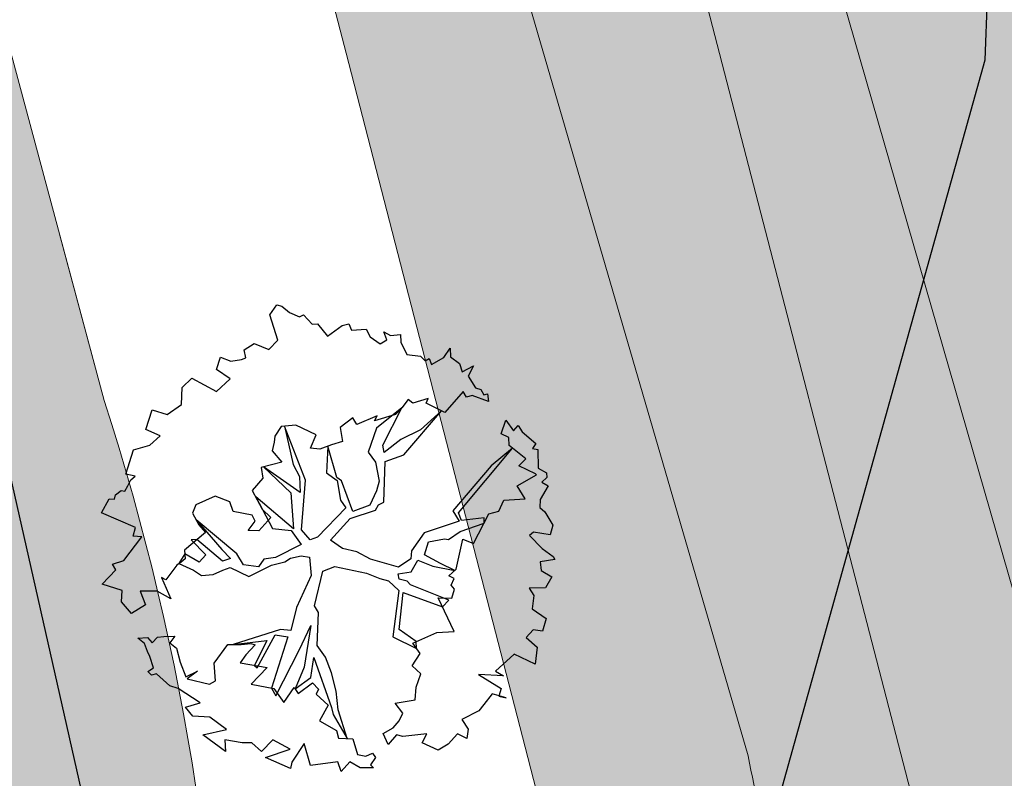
# Model space of a CAD drawing. Header units: metres. Extents: x 2643011 to 2643179, y 1217594 to 1217713.
# Tile 42 of 60: x 2643056 to 2643064, y 1217697 to 1217703. Entities that reach past the tile are written whole.
import ezdxf

# ---------------------------------------------------------------- set-up
doc = ezdxf.new("R2010")
doc.units = ezdxf.units.M
doc.linetypes.add('AUSGEZOGEN', pattern=[0])
for name, color, linetype in [('XR$1$_65373', 7, 'Continuous'), ('XR$1$_65391', 7, 'Continuous'), ('XR$1$_65397', 7, 'Continuous'), ('XR$1$_65398', 7, 'Continuous'), ('XR$1$_65411', 7, 'Continuous'), ('XR$1$_65414', 7, 'Continuous'), ('XR$1$_65415', 7, 'Continuous')]:
    doc.layers.add(name, color=color, linetype=linetype)

msp = doc.modelspace()

# ---------------------------------------------------------------- hatches: boundary and pattern name
at = {"layer": 'XR$1$_65414', "linetype": 'AUSGEZOGEN', "lineweight": 20, "true_color": 0xf0f0ea, "transparency": 33554687}
for points in [[(2643050.7536, 1217677.9891), (2643050.7536, 1217664.3658), (2643056.5158, 1217665.4652), (2643059.3266, 1217666.1316), (2643056.3076, 1217678.8649), (2643056.2704, 1217679.011), (2643056.2347, 1217679.1573), (2643056.2005, 1217679.3041), (2643056.1677, 1217679.4512), (2643056.1364, 1217679.5985), (2643056.1066, 1217679.7462), (2643056.0782, 1217679.8942), (2643056.0513, 1217680.0425), (2643056.026, 1217680.191), (2643056.0021, 1217680.3398), (2643055.9796, 1217680.4888), (2643055.9587, 1217680.638), (2643055.9393, 1217680.7874), (2643055.9213, 1217680.937), (2643055.9049, 1217681.0868), (2643055.8899, 1217681.2367), (2643055.8765, 1217681.3868), (2643055.8645, 1217681.537), (2643055.8541, 1217681.6873), (2643055.8451, 1217681.8377), (2643055.8377, 1217681.9882), (2643055.8318, 1217682.1388), (2643055.8273, 1217682.2894), (2643055.8244, 1217682.4401), (2643055.823, 1217682.5907), (2643055.823, 1217682.7414), (2643055.8246, 1217682.8921), (2643055.8277, 1217683.0427), (2643055.8323, 1217683.1933), (2643055.8384, 1217683.3439), (2643055.846, 1217683.4944), (2643055.8542, 1217683.6307), (2643055.8637, 1217683.7669), (2643055.8744, 1217683.903), (2643055.8863, 1217684.039), (2643055.8995, 1217684.1749), (2643055.9139, 1217684.3107), (2643055.9295, 1217684.4464), (2643055.9463, 1217684.5819), (2643055.9644, 1217684.7172), (2643055.9837, 1217684.8524), (2643056.0043, 1217684.9874), (2643056.026, 1217685.1222), (2643056.049, 1217685.2568), (2643056.0732, 1217685.3911), (2643056.0986, 1217685.5253), (2643056.1253, 1217685.6592), (2643056.1531, 1217685.7929), (2643056.1822, 1217685.9263), (2643056.2125, 1217686.0595), (2643056.2439, 1217686.1923), (2643056.2766, 1217686.3249), (2643056.3105, 1217686.4572), (2643056.3456, 1217686.5891), (2643056.3819, 1217686.7208), (2643056.4193, 1217686.8521), (2643056.458, 1217686.983), (2643056.4978, 1217687.1136), (2643056.5389, 1217687.2439), (2643056.5811, 1217687.3737), (2643056.6245, 1217687.5032), (2643056.669, 1217687.6323), (2643056.7187, 1217687.809), (2643056.7668, 1217687.9862), (2643056.8134, 1217688.1638), (2643056.8585, 1217688.3417), (2643056.902, 1217688.5201), (2643056.944, 1217688.6988), (2643056.9844, 1217688.8779), (2643057.0232, 1217689.0574), (2643057.0605, 1217689.2372), (2643057.0962, 1217689.4172), (2643057.1303, 1217689.5976), (2643057.1629, 1217689.7783), (2643057.1939, 1217689.9593), (2643057.2234, 1217690.1405), (2643057.2512, 1217690.322), (2643057.2775, 1217690.5037), (2643057.3022, 1217690.6856), (2643057.3253, 1217690.8678), (2643057.3468, 1217691.0501), (2643057.3667, 1217691.2326), (2643057.3851, 1217691.4153), (2643057.4018, 1217691.5981), (2643057.417, 1217691.7811), (2643057.4305, 1217691.9642), (2643057.4425, 1217692.1474), (2643057.4529, 1217692.3307), (2643057.4617, 1217692.5141), (2643057.4689, 1217692.6975), (2643057.4745, 1217692.8811), (2643057.4785, 1217693.0646), (2643057.4809, 1217693.2482), (2643057.4816, 1217693.4675), (2643057.4801, 1217693.6868), (2643057.4763, 1217693.906), (2643057.4702, 1217694.1252), (2643057.4618, 1217694.3443), (2643057.4512, 1217694.5634), (2643057.4383, 1217694.7823), (2643057.4231, 1217695.001), (2643057.4057, 1217695.2196), (2643057.386, 1217695.438), (2643057.364, 1217695.6562), (2643057.3398, 1217695.8742), (2643057.3133, 1217696.0919), (2643057.2846, 1217696.3093), (2643057.2536, 1217696.5263), (2643057.2203, 1217696.7431), (2643057.1848, 1217696.9595), (2643057.1471, 1217697.1755), (2643057.1071, 1217697.3911), (2643057.0649, 1217697.6063), (2643057.0205, 1217697.8211), (2643056.9739, 1217698.0353), (2643056.925, 1217698.2491), (2643056.8739, 1217698.4624), (2643056.8206, 1217698.6751), (2643056.7651, 1217698.8872), (2643056.7074, 1217699.0988), (2643056.6475, 1217699.3097), (2643056.5855, 1217699.5201), (2643056.5212, 1217699.7297), (2643056.4548, 1217699.9387), (2643052.8965, 1217713.1871), (2643050.7536, 1217713.1871), (2643050.7536, 1217711.5257), (2643054.0575, 1217699.227), (2643054.1173, 1217699.0411), (2643054.1751, 1217698.8546), (2643054.2309, 1217698.6675), (2643054.2848, 1217698.4798), (2643054.3368, 1217698.2915), (2643054.3867, 1217698.1027), (2643054.4347, 1217697.9134), (2643054.4806, 1217697.7236), (2643054.5246, 1217697.5334), (2643054.5666, 1217697.3427), (2643054.6066, 1217697.1515), (2643054.6446, 1217696.96), (2643054.6805, 1217696.768), (2643054.7145, 1217696.5757), (2643054.7464, 1217696.3831), (2643054.7763, 1217696.1901), (2643054.8042, 1217695.9968), (2643054.83, 1217695.8032), (2643054.8539, 1217695.6094), (2643054.8756, 1217695.4154), (2643054.8954, 1217695.2211), (2643054.9131, 1217695.0266), (2643054.9288, 1217694.832), (2643054.9424, 1217694.6372), (2643054.954, 1217694.4422), (2643054.9635, 1217694.2472), (2643054.971, 1217694.052), (2643054.9765, 1217693.8568), (2643054.9799, 1217693.6616), (2643054.9812, 1217693.4663), (2643054.9805, 1217693.271), (2643054.9785, 1217693.1113), (2643054.975, 1217692.9516), (2643054.9702, 1217692.792), (2643054.9641, 1217692.6324), (2643054.9565, 1217692.4729), (2643054.9476, 1217692.3134), (2643054.9373, 1217692.154), (2643054.9257, 1217691.9947), (2643054.9127, 1217691.8356), (2643054.8983, 1217691.6765), (2643054.8826, 1217691.5175), (2643054.8655, 1217691.3588), (2643054.847, 1217691.2001), (2643054.8272, 1217691.0416), (2643054.806, 1217690.8833), (2643054.7835, 1217690.7252), (2643054.7596, 1217690.5673), (2643054.7344, 1217690.4096), (2643054.7078, 1217690.2521), (2643054.6798, 1217690.0948), (2643054.6505, 1217689.9378), (2643054.6199, 1217689.7811), (2643054.5879, 1217689.6246), (2643054.5546, 1217689.4684), (2643054.5199, 1217689.3125), (2643054.484, 1217689.1569), (2643054.4466, 1217689.0016), (2643054.408, 1217688.8466), (2643054.368, 1217688.692), (2643054.3267, 1217688.5377), (2643054.2841, 1217688.3838), (2643054.264, 1217688.322), (2643054.2441, 1217688.2601), (2643054.2243, 1217688.1982), (2643054.2046, 1217688.1362), (2643054.1849, 1217688.0742), (2643054.1654, 1217688.0122), (2643054.146, 1217687.9502), (2643054.1266, 1217687.8881), (2643054.1074, 1217687.826), (2643054.0882, 1217687.7639), (2643054.0692, 1217687.7017), (2643054.0502, 1217687.6395), (2643054.0313, 1217687.5773), (2643054.0126, 1217687.5151), (2643053.9939, 1217687.4528), (2643053.9753, 1217687.3905), (2643053.9568, 1217687.3282), (2643053.9385, 1217687.2658), (2643053.9202, 1217687.2034), (2643053.902, 1217687.141), (2643053.8839, 1217687.0786), (2643053.8659, 1217687.0161), (2643053.848, 1217686.9536), (2643053.8302, 1217686.8911), (2643053.8125, 1217686.8285), (2643053.7949, 1217686.7659), (2643053.7773, 1217686.7033), (2643053.7599, 1217686.6407), (2643053.7426, 1217686.578), (2643053.7254, 1217686.5153), (2643053.7082, 1217686.4526), (2643051.5081, 1217680.1305), (2643051.4988, 1217680.1085), (2643051.4896, 1217680.0865), (2643051.4805, 1217680.0646), (2643051.4714, 1217680.0425), (2643051.4623, 1217680.0205), (2643051.4533, 1217679.9984), (2643051.4443, 1217679.9764), (2643051.4354, 1217679.9543), (2643051.4266, 1217679.9322), (2643051.4178, 1217679.91), (2643051.4091, 1217679.8878), (2643051.4004, 1217679.8657), (2643051.3918, 1217679.8435), (2643051.3832, 1217679.8212), (2643051.3746, 1217679.799), (2643051.3662, 1217679.7767), (2643051.3577, 1217679.7544), (2643051.3494, 1217679.7321), (2643051.3411, 1217679.7098), (2643051.3328, 1217679.6875), (2643051.3246, 1217679.6651), (2643051.3164, 1217679.6427), (2643051.3083, 1217679.6203), (2643051.3003, 1217679.5979), (2643051.2923, 1217679.5755), (2643051.2844, 1217679.553), (2643051.2765, 1217679.5305), (2643051.2686, 1217679.508), (2643051.2608, 1217679.4855), (2643051.2531, 1217679.463), (2643051.2454, 1217679.4404)], [(2643069.6018, 1217656.0079), (2643075.7847, 1217657.1319), (2643075.0737, 1217660.1772), (2643064.2675, 1217706.5138), (2643062.7113, 1217713.1871), (2643055.8665, 1217713.1871), (2643063.3023, 1217684.361), (2643067.5167, 1217665.8225), (2643069.3293, 1217657.5902)]]:
    msp.add_hatch(color=7, dxfattribs=at).paths.add_polyline_path(points)

# ---------------------------------------------------------------- linework, layer by layer
at = {"layer": 'XR$1$_65373', "color": 3, "linetype": 'AUSGEZOGEN', "lineweight": 20, "transparency": 33554687}
msp.add_line((2643057.2157, 1217713.1871), (2643061.9505, 1217696.9041), dxfattribs=at)
msp.add_arc((2643067.6685, 1217697.9547), 5.8137, 190.41056, 209.82667, dxfattribs=at)
at = {"layer": 'XR$1$_65391', "color": 6, "linetype": 'AUSGEZOGEN', "lineweight": 20, "transparency": 33554687}
msp.add_line((2643059.9382, 1217713.1871), (2643067.0538, 1217688.4259), dxfattribs=at)
at = {"layer": 'XR$1$_65397', "color": 12, "linetype": 'AUSGEZOGEN', "lineweight": 25, "transparency": 33554687}
for p, q in [((2643064.0069, 1217703.8448), (2643063.9714, 1217702.8476)), ((2643063.9714, 1217702.8476), (2643061.8304, 1217695.1727)), ((2643055.4622, 1217700.1269), (2643056.8911, 1217693.8143))]:
    msp.add_line(p, q, dxfattribs=at)
at = {"layer": 'XR$1$_65398', "color": 250, "linetype": 'AUSGEZOGEN', "lineweight": -3, "transparency": 33554687}
for p, q in [((2643057.8681, 1217700.6715), (2643057.9267, 1217700.7564)), ((2643057.9267, 1217700.7564), (2643057.9691, 1217700.7464)), ((2643057.9351, 1217700.4536), (2643057.8681, 1217700.6715)), ((2643057.9691, 1217700.7464), (2643058.0369, 1217700.691)), ((2643058.0369, 1217700.691), (2643058.1214, 1217700.6537)), ((2643058.1214, 1217700.6537), (2643058.1553, 1217700.6716)), ((2643058.1553, 1217700.6716), (2643058.2297, 1217700.5919)), ((2643058.2297, 1217700.5919), (2643058.2761, 1217700.5947)), ((2643058.2761, 1217700.5947), (2643058.3602, 1217700.4878)), ((2643058.3602, 1217700.4878), (2643058.4841, 1217700.5809)), ((2643058.4841, 1217700.5809), (2643058.5419, 1217700.5944)), ((2643058.5419, 1217700.5944), (2643058.5638, 1217700.5411)), ((2643058.5638, 1217700.5411), (2643058.6895, 1217700.5487)), ((2643058.6895, 1217700.5487), (2643058.7233, 1217700.4846)), ((2643058.8668, 1217700.4584), (2643058.8421, 1217700.5257)), ((2643058.8421, 1217700.5257), (2643058.8965, 1217700.4957)), ((2643058.8965, 1217700.4957), (2643058.9838, 1217700.5031)), ((2643058.9838, 1217700.5031), (2643058.9851, 1217700.439)), ((2643057.6479, 1217700.3716), (2643057.7328, 1217700.4272)), ((2643057.7328, 1217700.4272), (2643057.858, 1217700.3743)), ((2643057.858, 1217700.3743), (2643057.9351, 1217700.4536)), ((2643058.7233, 1217700.4846), (2643058.8101, 1217700.4223)), ((2643058.8101, 1217700.4223), (2643058.8668, 1217700.4584)), ((2643058.9851, 1217700.439), (2643059.0369, 1217700.3319)), ((2643057.6622, 1217700.3035), (2643057.6479, 1217700.3716)), ((2643059.0369, 1217700.3319), (2643059.1527, 1217700.3173)), ((2643059.3521, 1217700.3082), (2643059.4079, 1217700.387)), ((2643059.4079, 1217700.387), (2643059.4089, 1217700.3118)), ((2643057.412, 1217700.204), (2643057.4476, 1217700.3092)), ((2643057.4476, 1217700.3092), (2643057.5363, 1217700.2757)), ((2643057.5363, 1217700.2757), (2643057.6258, 1217700.2905)), ((2643057.6258, 1217700.2905), (2643057.6622, 1217700.3035)), ((2643059.1527, 1217700.3173), (2643059.1945, 1217700.2791)), ((2643059.1945, 1217700.2791), (2643059.2283, 1217700.297)), ((2643059.2283, 1217700.297), (2643059.2477, 1217700.2485)), ((2643059.2477, 1217700.2485), (2643059.3521, 1217700.3082)), ((2643059.4089, 1217700.3118), (2643059.4877, 1217700.2561)), ((2643059.4877, 1217700.2561), (2643059.5082, 1217700.1851)), ((2643057.5291, 1217700.1252), (2643057.412, 1217700.204)), ((2643059.5082, 1217700.1851), (2643059.606, 1217700.2367)), ((2643059.606, 1217700.2367), (2643059.5603, 1217700.1477)), ((2643057.1196, 1217700.0498), (2643057.2015, 1217700.1316)), ((2643057.2015, 1217700.1316), (2643057.4136, 1217700.0164)), ((2643057.4136, 1217700.0164), (2643057.5291, 1217700.1252)), ((2643059.5603, 1217700.1477), (2643059.6242, 1217700.047)), ((2643057.1147, 1217699.9067), (2643057.1196, 1217700.0498)), ((2643059.5167, 1217700.0166), (2643059.3623, 1217699.8379)), ((2643059.5471, 1217699.9678), (2643059.5167, 1217700.0166)), ((2643059.6242, 1217700.047), (2643059.6703, 1217700.0328)), ((2643059.6703, 1217700.0328), (2643059.6945, 1217699.9868)), ((2643059.6945, 1217699.9868), (2643059.7261, 1217699.9973)), ((2643059.7261, 1217699.9973), (2643059.7342, 1217699.9321)), ((2643059.0489, 1217699.9491), (2643058.9954, 1217699.8777)), ((2643059.0881, 1217699.9157), (2643059.0489, 1217699.9491)), ((2643059.218, 1217699.9564), (2643059.0881, 1217699.9157)), ((2643059.2024, 1217699.9157), (2643059.218, 1217699.9564)), ((2643059.3623, 1217699.8379), (2643059.2024, 1217699.9157)), ((2643059.5938, 1217699.9816), (2643059.5471, 1217699.9678)), ((2643059.7342, 1217699.9321), (2643059.5938, 1217699.9816)), ((2643056.8108, 1217699.6924), (2643056.8628, 1217699.8603)), ((2643056.8628, 1217699.8603), (2643056.9919, 1217699.8203)), ((2643056.9919, 1217699.8203), (2643057.1147, 1217699.9067)), ((2643058.9954, 1217699.8777), (2643058.7786, 1217699.7031)), ((2643058.8331, 1217699.5589), (2643058.9954, 1217699.8777)), ((2643058.9954, 1217699.8777), (2643058.9392, 1217699.8202)), ((2643059.0127, 1217699.476), (2643059.3332, 1217699.8521)), ((2643059.3332, 1217699.8521), (2643059.1528, 1217699.6904)), ((2643058.5763, 1217699.791), (2643058.4687, 1217699.708)), ((2643058.6112, 1217699.7337), (2643058.5763, 1217699.791)), ((2643058.7831, 1217699.8089), (2643058.6112, 1217699.7337)), ((2643058.9392, 1217699.8202), (2643058.7626, 1217699.7657)), ((2643058.7626, 1217699.7657), (2643058.7831, 1217699.8089)), ((2643059.8422, 1217699.654), (2643059.8831, 1217699.7728)), ((2643059.8831, 1217699.7728), (2643059.9467, 1217699.6813)), ((2643056.9323, 1217699.6376), (2643056.8108, 1217699.6924)), ((2643057.9651, 1217699.7173), (2643057.9112, 1217699.6349)), ((2643058.0901, 1217699.7292), (2643057.9651, 1217699.7173)), ((2643058.1735, 1217699.2605), (2643057.9944, 1217699.7201)), ((2643057.9944, 1217699.7201), (2643058.0668, 1217699.3926)), ((2643058.2629, 1217699.6474), (2643058.0901, 1217699.7292)), ((2643058.4687, 1217699.708), (2643058.4884, 1217699.5887)), ((2643058.7786, 1217699.7031), (2643058.7085, 1217699.4994)), ((2643059.1528, 1217699.6904), (2643058.9866, 1217699.6074)), ((2643059.9467, 1217699.6813), (2643059.9886, 1217699.725)), ((2643059.9886, 1217699.725), (2643060.0221, 1217699.6731)), ((2643060.0221, 1217699.6731), (2643060.1397, 1217699.573)), ((2643056.8442, 1217699.5587), (2643056.9323, 1217699.6376)), ((2643057.9056, 1217699.5841), (2643057.8865, 1217699.5091)), ((2643057.9112, 1217699.6349), (2643057.9056, 1217699.5841)), ((2643058.2159, 1217699.5315), (2643058.2629, 1217699.6474)), ((2643058.4884, 1217699.5887), (2643058.3949, 1217699.561)), ((2643058.9866, 1217699.6074), (2643058.8448, 1217699.4956)), ((2643059.9077, 1217699.6236), (2643059.8422, 1217699.654)), ((2643059.9116, 1217699.5547), (2643059.9077, 1217699.6236)), ((2643060.1397, 1217699.573), (2643060.1089, 1217699.529)), ((2643056.64, 1217699.3105), (2643056.704, 1217699.5172)), ((2643056.704, 1217699.5172), (2643056.8442, 1217699.5587)), ((2643057.8865, 1217699.5091), (2643057.9698, 1217699.4125)), ((2643058.2955, 1217699.524), (2643058.2159, 1217699.5315)), ((2643058.3949, 1217699.561), (2643058.2955, 1217699.524)), ((2643058.3643, 1217699.5496), (2643058.3524, 1217699.3224)), ((2643058.4388, 1217699.2815), (2643058.3643, 1217699.5496)), ((2643058.7085, 1217699.4994), (2643058.7696, 1217699.4127)), ((2643058.8448, 1217699.4956), (2643058.8331, 1217699.5589)), ((2643059.4792, 1217698.9807), (2643059.9389, 1217699.5325)), ((2643059.9389, 1217699.5325), (2643059.7583, 1217699.3827)), ((2643060.0521, 1217699.4404), (2643059.9116, 1217699.5547)), ((2643060.1089, 1217699.529), (2643060.1561, 1217699.5214)), ((2643060.1561, 1217699.5214), (2643060.159, 1217699.3608)), ((2643057.9698, 1217699.4125), (2643057.793, 1217699.3672)), ((2643058.7696, 1217699.4127), (2643058.8012, 1217699.2502)), ((2643058.8411, 1217699.0721), (2643058.8532, 1217699.4182)), ((2643058.8532, 1217699.4182), (2643059.0127, 1217699.476)), ((2643059.9923, 1217699.381), (2643060.0521, 1217699.4404)), ((2643057.793, 1217699.3672), (2643057.8077, 1217699.2777)), ((2643058.1275, 1217699.1544), (2643057.814, 1217699.3726)), ((2643057.814, 1217699.3726), (2643058.0476, 1217699.1509)), ((2643058.0668, 1217699.3926), (2643058.1203, 1217699.2911)), ((2643058.3524, 1217699.3224), (2643058.4418, 1217699.2553)), ((2643059.7583, 1217699.3827), (2643059.4311, 1217698.9987)), ((2643060.1368, 1217699.3121), (2643059.9923, 1217699.381)), ((2643060.159, 1217699.3608), (2643060.2288, 1217699.322)), ((2643060.2288, 1217699.322), (2643060.2334, 1217699.2812)), ((2643056.7186, 1217699.2932), (2643056.64, 1217699.3105)), ((2643056.6544, 1217699.21), (2643056.6808, 1217699.2625)), ((2643056.6808, 1217699.2625), (2643056.7186, 1217699.2932)), ((2643057.8077, 1217699.2777), (2643057.7184, 1217699.1719)), ((2643058.1203, 1217699.2911), (2643058.1275, 1217699.1544)), ((2643058.1381, 1217698.8357), (2643058.1735, 1217699.2605)), ((2643058.481, 1217699.2543), (2643058.4388, 1217699.2815)), ((2643058.4418, 1217699.2553), (2643058.4717, 1217699.0873)), ((2643058.5765, 1217698.9912), (2643058.481, 1217699.2543)), ((2643058.8012, 1217699.2502), (2643058.7792, 1217699.1691)), ((2643059.9783, 1217699.2115), (2643060.1449, 1217699.3055)), ((2643060.1449, 1217699.3055), (2643060.1368, 1217699.3121)), ((2643060.2334, 1217699.2812), (2643060.189, 1217699.2423)), ((2643060.189, 1217699.2423), (2643060.2441, 1217699.2111)), ((2643056.5497, 1217699.1332), (2643056.5996, 1217699.1703)), ((2643056.5996, 1217699.1703), (2643056.6303, 1217699.1649)), ((2643056.6303, 1217699.1649), (2643056.6544, 1217699.21)), ((2643057.7184, 1217699.1719), (2643057.8031, 1217699.0112)), ((2643058.0476, 1217699.1509), (2643058.0695, 1217698.8428)), ((2643058.7792, 1217699.1691), (2643058.7207, 1217699.0456)), ((2643060.0473, 1217699.1012), (2643059.9783, 1217699.2115)), ((2643060.2441, 1217699.2111), (2643060.1763, 1217699.0936)), ((2643056.4302, 1217698.9791), (2643056.4961, 1217699.1002)), ((2643056.4961, 1217699.1002), (2643056.5414, 1217699.0963)), ((2643056.5414, 1217699.0963), (2643056.5497, 1217699.1332)), ((2643057.4023, 1217699.1241), (2643057.2371, 1217699.0478)), ((2643057.5256, 1217699.0748), (2643057.4023, 1217699.1241)), ((2643057.5536, 1217698.9923), (2643057.5256, 1217699.0748)), ((2643058.0695, 1217698.8428), (2643057.7477, 1217699.1163)), ((2643057.7477, 1217699.1163), (2643057.8904, 1217698.8456)), ((2643058.4717, 1217699.0873), (2643058.5159, 1217699.0241)), ((2643058.7952, 1217699.0479), (2643058.8411, 1217699.0721)), ((2643059.8229, 1217698.9937), (2643059.8661, 1217699.0875)), ((2643059.8661, 1217699.0875), (2643060.0473, 1217699.1012)), ((2643060.1763, 1217699.0936), (2643060.1729, 1217699.0269)), ((2643057.2371, 1217699.0478), (2643057.2087, 1217698.9788)), ((2643057.7162, 1217698.9592), (2643057.5536, 1217698.9923)), ((2643057.8031, 1217699.0112), (2643057.8767, 1217698.9419)), ((2643058.5159, 1217699.0241), (2643058.2744, 1217698.7733)), ((2643058.5539, 1217698.9314), (2643058.7699, 1217699.0021)), ((2643058.7207, 1217699.0456), (2643058.5765, 1217698.9912)), ((2643058.7699, 1217699.0021), (2643058.7952, 1217699.0479)), ((2643059.4311, 1217698.9987), (2643059.485, 1217698.9082)), ((2643059.7372, 1217698.9717), (2643059.8229, 1217698.9937)), ((2643060.1729, 1217699.0269), (2643060.214, 1217698.9899)), ((2643060.214, 1217698.9899), (2643060.2849, 1217698.8759)), ((2643056.7219, 1217698.8564), (2643056.4302, 1217698.9791)), ((2643057.2087, 1217698.9788), (2643057.2622, 1217698.8773)), ((2643057.5865, 1217698.6313), (2643057.2399, 1217698.9196)), ((2643057.2399, 1217698.9196), (2643057.4592, 1217698.6677)), ((2643057.683, 1217698.8289), (2643057.743, 1217698.9084)), ((2643057.743, 1217698.9084), (2643057.7162, 1217698.9592)), ((2643057.8767, 1217698.9419), (2643057.7747, 1217698.8279)), ((2643058.3862, 1217698.7457), (2643058.5539, 1217698.9314)), ((2643059.485, 1217698.9082), (2643059.1847, 1217698.81)), ((2643059.5038, 1217698.9135), (2643059.4792, 1217698.9807)), ((2643059.6964, 1217698.9378), (2643059.5038, 1217698.9135)), ((2643059.607, 1217698.7177), (2643059.7372, 1217698.9717)), ((2643059.6967, 1217698.8927), (2643059.6964, 1217698.9378)), ((2643056.7027, 1217698.7815), (2643056.7219, 1217698.8564)), ((2643057.2622, 1217698.8773), (2643057.3173, 1217698.8137)), ((2643057.7747, 1217698.8279), (2643057.683, 1217698.8289)), ((2643057.8904, 1217698.8456), (2643058.0509, 1217698.8283)), ((2643058.0509, 1217698.8283), (2643058.1347, 1217698.7104)), ((2643058.2108, 1217698.7505), (2643058.1381, 1217698.8357)), ((2643059.3943, 1217698.7522), (2643059.493, 1217698.8197)), ((2643059.493, 1217698.8197), (2643059.6967, 1217698.8927)), ((2643060.1182, 1217698.8143), (2643060.084, 1217698.7855)), ((2643060.2598, 1217698.7917), (2643060.1182, 1217698.8143)), ((2643060.2849, 1217698.8759), (2643060.2598, 1217698.7917)), ((2643056.6229, 1217698.5726), (2643056.775, 1217698.7763)), ((2643056.775, 1217698.7763), (2643056.7027, 1217698.7815)), ((2643057.3173, 1217698.8137), (2643057.1386, 1217698.6608)), ((2643057.2457, 1217698.7524), (2643057.1953, 1217698.7494)), ((2643057.1953, 1217698.7494), (2643057.3215, 1217698.6213)), ((2643057.4644, 1217698.567), (2643057.2457, 1217698.7524)), ((2643058.2744, 1217698.7733), (2643058.2108, 1217698.7505)), ((2643058.4886, 1217698.6746), (2643058.3862, 1217698.7457)), ((2643059.1847, 1217698.81), (2643059.0774, 1217698.6562)), ((2643059.1869, 1217698.6213), (2643059.2212, 1217698.732)), ((2643059.2212, 1217698.732), (2643059.3581, 1217698.7594)), ((2643059.3581, 1217698.7594), (2643059.3943, 1217698.7522)), ((2643059.4572, 1217698.4982), (2643059.5158, 1217698.7561)), ((2643059.5158, 1217698.7561), (2643059.607, 1217698.7177)), ((2643060.084, 1217698.7855), (2643060.1915, 1217698.6753)), ((2643057.1386, 1217698.6608), (2643057.1444, 1217698.5882)), ((2643057.4592, 1217698.6677), (2643057.5317, 1217698.5916)), ((2643058.1347, 1217698.7104), (2643057.9165, 1217698.5999)), ((2643058.6108, 1217698.6479), (2643058.4886, 1217698.6746)), ((2643058.7264, 1217698.5838), (2643058.6108, 1217698.6479)), ((2643059.0774, 1217698.6562), (2643059.071, 1217698.5864)), ((2643060.1915, 1217698.6753), (2643060.2865, 1217698.6065)), ((2643056.5258, 1217698.543), (2643056.6229, 1217698.5726)), ((2643057.141, 1217698.6307), (2643057.0918, 1217698.5463)), ((2643057.1444, 1217698.5882), (2643057.1114, 1217698.56)), ((2643057.2636, 1217698.5584), (2643057.141, 1217698.6307)), ((2643057.3215, 1217698.6213), (2643057.2636, 1217698.5584)), ((2643057.5317, 1217698.5916), (2643057.4644, 1217698.567)), ((2643057.6423, 1217698.5372), (2643057.5865, 1217698.6313)), ((2643057.816, 1217698.5856), (2643057.771, 1217698.5186)), ((2643057.9165, 1217698.5999), (2643057.816, 1217698.5856)), ((2643057.9967, 1217698.562), (2643058.0456, 1217698.5923)), ((2643058.0456, 1217698.5923), (2643058.1361, 1217698.6139)), ((2643058.1361, 1217698.6139), (2643058.2073, 1217698.602)), ((2643058.2073, 1217698.602), (2643058.2198, 1217698.4464)), ((2643058.9674, 1217698.5163), (2643058.7264, 1217698.5838)), ((2643059.071, 1217698.5864), (2643058.9674, 1217698.5163)), ((2643059.0752, 1217698.4759), (2643059.1311, 1217698.5749)), ((2643059.1311, 1217698.5749), (2643059.2599, 1217698.5239)), ((2643059.3236, 1217698.5466), (2643059.1869, 1217698.6213)), ((2643060.2998, 1217698.5811), (2643060.175, 1217698.5632)), ((2643060.175, 1217698.5632), (2643060.1827, 1217698.487)), ((2643060.2865, 1217698.6065), (2643060.2998, 1217698.5811)), ((2643056.4373, 1217698.3713), (2643056.5526, 1217698.4923)), ((2643056.5526, 1217698.4923), (2643056.5258, 1217698.543)), ((2643057.0753, 1217698.5347), (2643056.9796, 1217698.4086)), ((2643057.1114, 1217698.56), (2643057.0753, 1217698.5347)), ((2643057.0918, 1217698.5463), (2643057.2174, 1217698.4908)), ((2643057.2174, 1217698.4908), (2643057.2843, 1217698.4458)), ((2643057.3831, 1217698.4546), (2643057.4654, 1217698.4918)), ((2643057.4654, 1217698.4918), (2643057.5291, 1217698.5146)), ((2643057.5291, 1217698.5146), (2643057.689, 1217698.4368)), ((2643057.771, 1217698.5186), (2643057.6423, 1217698.5372)), ((2643057.689, 1217698.4368), (2643057.8818, 1217698.5338)), ((2643057.8818, 1217698.5338), (2643057.9967, 1217698.562)), ((2643058.2486, 1217698.1867), (2643058.3192, 1217698.4834)), ((2643058.3192, 1217698.4834), (2643058.4229, 1217698.5211)), ((2643058.4229, 1217698.5211), (2643058.6923, 1217698.4639)), ((2643059.2599, 1217698.5239), (2643059.4465, 1217698.4888)), ((2643059.4465, 1217698.4888), (2643059.3236, 1217698.5466)), ((2643059.3948, 1217698.4437), (2643059.4572, 1217698.4982)), ((2643060.1827, 1217698.487), (2643060.2761, 1217698.4328)), ((2643056.9796, 1217698.4086), (2643056.9432, 1217698.428)), ((2643056.9432, 1217698.428), (2643057.0216, 1217698.247)), ((2643057.2843, 1217698.4458), (2643057.3831, 1217698.4546)), ((2643058.2198, 1217698.4464), (2643058.095, 1217698.1706)), ((2643058.6923, 1217698.4639), (2643058.8063, 1217698.4206)), ((2643058.8063, 1217698.4206), (2643058.8819, 1217698.4002)), ((2643058.8819, 1217698.4002), (2643058.9693, 1217698.3166)), ((2643058.9643, 1217698.4607), (2643059.0752, 1217698.4759)), ((2643058.9714, 1217698.415), (2643058.9643, 1217698.4607)), ((2643059.0408, 1217698.3975), (2643058.9714, 1217698.415)), ((2643059.069, 1217698.3645), (2643059.0408, 1217698.3975)), ((2643059.44, 1217698.4196), (2643059.3948, 1217698.4437)), ((2643059.4155, 1217698.3635), (2643059.44, 1217698.4196)), ((2643060.2761, 1217698.4328), (2643060.222, 1217698.3393)), ((2643056.6071, 1217698.3157), (2643056.4373, 1217698.3713)), ((2643056.603, 1217698.2209), (2643056.6071, 1217698.3157)), ((2643056.9072, 1217698.3118), (2643056.7612, 1217698.3104)), ((2643056.7612, 1217698.3104), (2643056.8071, 1217698.1941)), ((2643057.0216, 1217698.247), (2643056.9072, 1217698.3118)), ((2643058.9693, 1217698.3166), (2643058.9179, 1217697.922)), ((2643059.3969, 1217698.2348), (2643059.069, 1217698.3645)), ((2643059.4444, 1217698.3293), (2643059.4155, 1217698.3635)), ((2643059.4204, 1217698.2518), (2643059.4444, 1217698.3293)), ((2643060.222, 1217698.3393), (2643060.0827, 1217698.3369)), ((2643060.0827, 1217698.3369), (2643060.1213, 1217698.2754)), ((2643058.9722, 1217697.983), (2643059.0063, 1217698.299)), ((2643059.0063, 1217698.299), (2643059.3406, 1217698.1786)), ((2643059.4412, 1217697.9663), (2643059.3042, 1217698.2554)), ((2643059.3042, 1217698.2554), (2643059.4204, 1217698.2518)), ((2643059.3406, 1217698.1786), (2643059.3969, 1217698.2348)), ((2643060.1213, 1217698.2754), (2643060.1067, 1217698.1597)), ((2643056.6883, 1217698.1207), (2643056.603, 1217698.2209)), ((2643056.8071, 1217698.1941), (2643056.6883, 1217698.1207)), ((2643058.095, 1217698.1706), (2643058.046, 1217697.9765)), ((2643058.2841, 1217698.1282), (2643058.2486, 1217698.1867)), ((2643060.1067, 1217698.1597), (2643060.2258, 1217698.0773)), ((2643058.2706, 1217697.8463), (2643058.2841, 1217698.1282)), ((2643060.2258, 1217698.0773), (2643060.1963, 1217697.9691)), ((2643057.9597, 1217697.985), (2643057.556, 1217697.856)), ((2643058.046, 1217697.9765), (2643057.9597, 1217697.985)), ((2643058.1175, 1217697.8087), (2643058.2187, 1217698.0181)), ((2643058.2187, 1217698.0181), (2643058.1615, 1217697.6637)), ((2643059.1179, 1217697.8823), (2643058.9722, 1217697.983)), ((2643060.1148, 1217697.9802), (2643060.0557, 1217697.9166)), ((2643060.1963, 1217697.9691), (2643060.1148, 1217697.9802)), ((2643056.7405, 1217697.9104), (2643056.8241, 1217697.9159)), ((2643056.7971, 1217697.8646), (2643056.7405, 1217697.9104)), ((2643056.8241, 1217697.9159), (2643056.8629, 1217697.8715)), ((2643056.8629, 1217697.8715), (2643056.9096, 1217697.9177)), ((2643056.9096, 1217697.9177), (2643056.9644, 1217697.925)), ((2643056.9644, 1217697.925), (2643057.0567, 1217697.9258)), ((2643057.0567, 1217697.9258), (2643057.0145, 1217697.8711)), ((2643057.556, 1217697.856), (2643057.8426, 1217697.8908)), ((2643057.8426, 1217697.8908), (2643057.7365, 1217697.6779)), ((2643057.7602, 1217697.6574), (2643057.9142, 1217697.9394)), ((2643058.0216, 1217697.9203), (2643057.8824, 1217697.483)), ((2643057.9142, 1217697.9394), (2643058.0216, 1217697.9203)), ((2643058.9179, 1217697.922), (2643059.1211, 1217697.8204)), ((2643059.0877, 1217697.8664), (2643059.2941, 1217697.9582)), ((2643059.2941, 1217697.9582), (2643059.4412, 1217697.9663)), ((2643060.0557, 1217697.9166), (2643060.1498, 1217697.8319)), ((2643056.8224, 1217697.7961), (2643056.7971, 1217697.8646)), ((2643057.0145, 1217697.8711), (2643057.0711, 1217697.8253)), ((2643057.0711, 1217697.8253), (2643057.1018, 1217697.7056)), ((2643057.3934, 1217697.6972), (2643057.5091, 1217697.8555)), ((2643057.5091, 1217697.8555), (2643057.6227, 1217697.8567)), ((2643057.6227, 1217697.8567), (2643057.7044, 1217697.8658)), ((2643057.7432, 1217697.8538), (2643057.6631, 1217697.7684)), ((2643057.7044, 1217697.8658), (2643057.7432, 1217697.8538)), ((2643057.9194, 1217697.4171), (2643058.1175, 1217697.8087)), ((2643058.3436, 1217697.7489), (2643058.2706, 1217697.8463)), ((2643059.1501, 1217697.7803), (2643059.0877, 1217697.8664)), ((2643059.1211, 1217697.8204), (2643059.1179, 1217697.8823)), ((2643060.1498, 1217697.8319), (2643060.1334, 1217697.6873)), ((2643056.8447, 1217697.7538), (2643056.8224, 1217697.7961)), ((2643056.8743, 1217697.6566), (2643056.8447, 1217697.7538)), ((2643057.6631, 1217697.7684), (2643057.6133, 1217697.6989)), ((2643058.2191, 1217697.5751), (2643058.2435, 1217697.7455)), ((2643058.2435, 1217697.7455), (2643058.3939, 1217697.3167)), ((2643058.3936, 1217697.6131), (2643058.3436, 1217697.7489)), ((2643059.0815, 1217697.6731), (2643059.1501, 1217697.7803)), ((2643059.9544, 1217697.772), (2643059.7931, 1217697.6268)), ((2643060.1334, 1217697.6873), (2643059.9544, 1217697.772)), ((2643056.8261, 1217697.6251), (2643056.8743, 1217697.6566)), ((2643057.1018, 1217697.7056), (2643057.1521, 1217697.5808)), ((2643057.4028, 1217697.5446), (2643057.3934, 1217697.6972)), ((2643057.6133, 1217697.6989), (2643057.8457, 1217697.6593)), ((2643057.8457, 1217697.6593), (2643057.7089, 1217697.5176)), ((2643057.7365, 1217697.6779), (2643057.7602, 1217697.6574)), ((2643058.1615, 1217697.6637), (2643058.0836, 1217697.4768)), ((2643059.1563, 1217697.6045), (2643059.0815, 1217697.6731)), ((2643056.8579, 1217697.594), (2643056.8261, 1217697.6251)), ((2643056.901, 1217697.6059), (2643056.8579, 1217697.594)), ((2643057.0145, 1217697.502), (2643056.901, 1217697.6059)), ((2643057.1521, 1217697.5808), (2643057.2513, 1217697.6269)), ((2643057.2513, 1217697.6269), (2643057.161, 1217697.5639)), ((2643057.161, 1217697.5639), (2643057.352, 1217697.5179)), ((2643058.0836, 1217697.4768), (2643058.2191, 1217697.5751)), ((2643058.433, 1217697.4563), (2643058.3936, 1217697.6131)), ((2643059.1166, 1217697.4924), (2643059.1563, 1217697.6045)), ((2643059.8618, 1217697.5873), (2643059.6495, 1217697.6005)), ((2643059.6495, 1217697.6005), (2643059.8427, 1217697.48)), ((2643059.7931, 1217697.6268), (2643059.8618, 1217697.5873)), ((2643057.0858, 1217697.481), (2643057.0145, 1217697.502)), ((2643057.2742, 1217697.3579), (2643057.0858, 1217697.481)), ((2643057.352, 1217697.5179), (2643057.4028, 1217697.5446)), ((2643057.7089, 1217697.5176), (2643057.9022, 1217697.479)), ((2643057.8824, 1217697.483), (2643057.9194, 1217697.4171)), ((2643057.9022, 1217697.479), (2643057.986, 1217697.3611)), ((2643057.986, 1217697.3611), (2643058.0761, 1217697.4889)), ((2643058.0761, 1217697.4889), (2643058.1084, 1217697.4364)), ((2643058.1084, 1217697.4364), (2643058.2329, 1217697.5283)), ((2643058.2329, 1217697.5283), (2643058.2829, 1217697.4744)), ((2643058.2829, 1217697.4744), (2643058.2625, 1217697.4312)), ((2643059.1085, 1217697.3847), (2643059.1166, 1217697.4924)), ((2643059.8427, 1217697.48), (2643059.8227, 1217697.4154)), ((2643058.2625, 1217697.4312), (2643058.3653, 1217697.3387)), ((2643058.4517, 1217697.2978), (2643058.433, 1217697.4563)), ((2643059.7649, 1217697.4343), (2643059.6942, 1217697.343)), ((2643059.8848, 1217697.4003), (2643059.7649, 1217697.4343)), ((2643059.8227, 1217697.4154), (2643059.8848, 1217697.4003)), ((2643057.1492, 1217697.3198), (2643057.2742, 1217697.3579)), ((2643057.2107, 1217697.2441), (2643057.1492, 1217697.3198)), ((2643058.3653, 1217697.3387), (2643058.2919, 1217697.2027)), ((2643058.3939, 1217697.3167), (2643058.4074, 1217697.259)), ((2643058.9363, 1217697.3541), (2643059.1085, 1217697.3847)), ((2643059.0022, 1217697.27), (2643058.9363, 1217697.3541)), ((2643059.6942, 1217697.343), (2643059.652, 1217697.2883)), ((2643057.3563, 1217697.2345), (2643057.2107, 1217697.2441)), ((2643057.4979, 1217697.13), (2643057.3563, 1217697.2345)), ((2643058.4074, 1217697.259), (2643058.5274, 1217697.0533)), ((2643058.5274, 1217697.0533), (2643058.4517, 1217697.2978)), ((2643058.9719, 1217697.2046), (2643059.0022, 1217697.27)), ((2643059.652, 1217697.2883), (2643059.5063, 1217697.2161)), ((2643058.2919, 1217697.2027), (2643058.436, 1217697.1227)), ((2643058.8349, 1217697.0953), (2643058.9212, 1217697.1454)), ((2643058.9212, 1217697.1454), (2643058.9719, 1217697.2046)), ((2643059.5063, 1217697.2161), (2643059.5612, 1217697.1324)), ((2643057.2954, 1217697.0834), (2643057.4979, 1217697.13)), ((2643057.4891, 1217696.9416), (2643057.2954, 1217697.0834)), ((2643058.436, 1217697.1227), (2643058.4551, 1217697.0572)), ((2643058.4551, 1217697.0572), (2643058.5774, 1217697.0506)), ((2643058.5774, 1217697.0506), (2643058.6164, 1217696.9152)), ((2643058.8772, 1217697.0033), (2643058.8349, 1217697.0953)), ((2643058.9488, 1217697.0843), (2643058.8772, 1217697.0033)), ((2643059.0041, 1217697.0702), (2643058.9488, 1217697.0843)), ((2643059.2089, 1217697.0918), (2643059.0041, 1217697.0702)), ((2643059.1684, 1217697.0163), (2643059.2089, 1217697.0918)), ((2643059.4686, 1217697.0943), (2643059.3911, 1217697.004)), ((2643059.5483, 1217697.0545), (2643059.4686, 1217697.0943)), ((2643059.5612, 1217697.1324), (2643059.5483, 1217697.0545)), ((2643057.6329, 1217697.0174), (2643057.4839, 1217697.0423)), ((2643057.4839, 1217697.0423), (2643057.4891, 1217696.9416)), ((2643057.7136, 1217697.0167), (2643057.6329, 1217697.0174)), ((2643057.7965, 1217696.9415), (2643057.7136, 1217697.0167)), ((2643057.8945, 1217697.0426), (2643057.7965, 1217696.9415)), ((2643058.0404, 1217696.9621), (2643057.8945, 1217697.0426)), ((2643058.1604, 1217697.0099), (2643058.0557, 1217696.8512)), ((2643058.2157, 1217696.8229), (2643058.1604, 1217697.0099)), ((2643059.3036, 1217696.9533), (2643059.1684, 1217697.0163)), ((2643059.3911, 1217697.004), (2643059.3036, 1217696.9533)), ((2643057.83, 1217696.8897), (2643058.0404, 1217696.9621)), ((2643058.0452, 1217696.7978), (2643057.83, 1217696.8897)), ((2643058.6164, 1217696.9152), (2643058.6875, 1217696.9033)), ((2643058.6875, 1217696.9033), (2643058.7438, 1217696.9284)), ((2643058.769, 1217696.8922), (2643058.7277, 1217696.8272)), ((2643058.7438, 1217696.9284), (2643058.769, 1217696.8922)), ((2643058.0557, 1217696.8512), (2643058.0452, 1217696.7978)), ((2643058.4485, 1217696.8529), (2643058.2157, 1217696.8229)), ((2643058.4766, 1217696.7704), (2643058.4485, 1217696.8529)), ((2643058.5518, 1217696.8533), (2643058.4766, 1217696.7704)), ((2643058.6378, 1217696.8014), (2643058.5518, 1217696.8533)), ((2643058.7514, 1217696.8027), (2643058.6378, 1217696.8014)), ((2643058.7277, 1217696.8272), (2643058.7514, 1217696.8027))]:
    msp.add_line(p, q, dxfattribs=at)
at = {"layer": 'XR$1$_65411', "color": 8, "linetype": 'AUSGEZOGEN', "lineweight": 18, "transparency": 33554687}
for p, q in [((2643063.3023, 1217684.361), (2643058.5182, 1217702.9073)), ((2643056.0699, 1217701.3716), (2643056.4548, 1217699.9387))]:
    msp.add_line(p, q, dxfattribs=at)
msp.add_arc((2643036.3312, 1217693.4285), 21.1504, 359.51158, 17.92705, dxfattribs=at)
at = {"layer": 'XR$1$_65415', "color": 8, "linetype": 'AUSGEZOGEN', "lineweight": 18, "transparency": 33554687}
for p, q in [((2643056.4548, 1217699.9387), (2643052.8965, 1217713.1871)), ((2643058.5182, 1217702.9073), (2643055.8665, 1217713.1871)), ((2643058.5182, 1217702.9073), (2643063.3023, 1217684.361))]:
    msp.add_line(p, q, dxfattribs=at)
at = {"layer": 'XR$1$_65415', "color": 7, "linetype": 'AUSGEZOGEN', "lineweight": 18, "transparency": 33554687}
msp.add_line((2643066.3153, 1217685.0919), (2643061.5064, 1217703.6785), dxfattribs=at)
at = {"layer": 'XR$1$_65415', "color": 8, "linetype": 'AUSGEZOGEN', "lineweight": 18, "transparency": 33554687}
msp.add_arc((2643036.3312, 1217693.4285), 21.1504, 359.51158, 17.92705, dxfattribs=at)

doc.saveas('drawing.dxf')
